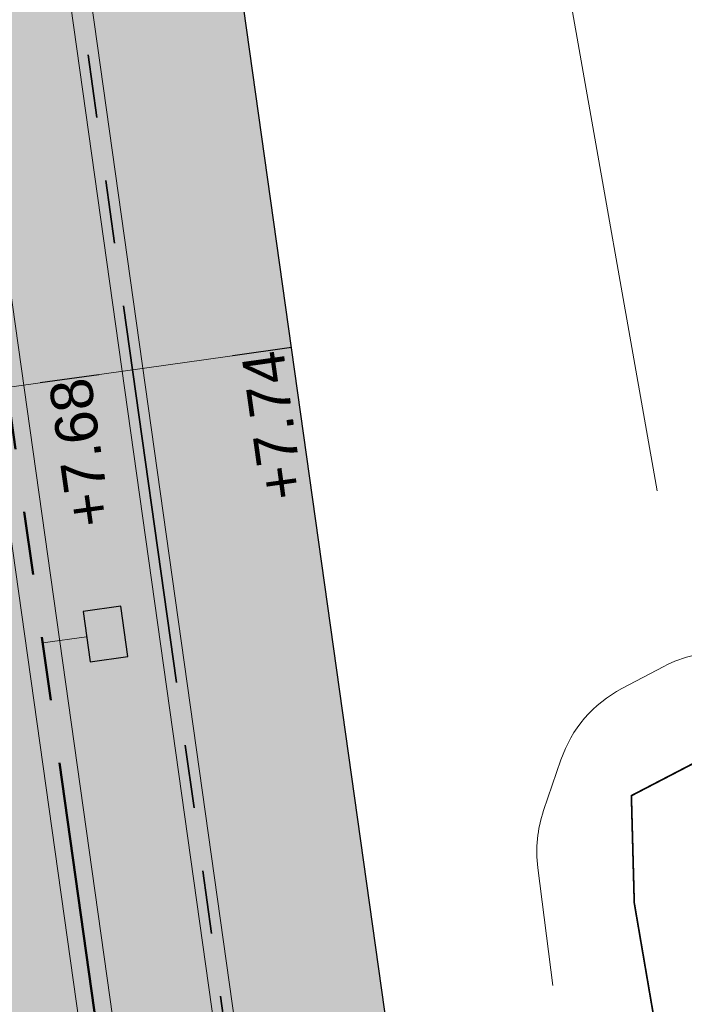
# Model space of a CAD drawing. Extents: x 98477 to 100410, y 398052 to 398969.
# Tile 15 of 256: x 98581.7 to 98589.56, y 398120.3 to 398131.96. Entities that reach past the tile are written whole.
import ezdxf
from ezdxf.enums import TextEntityAlignment as Align

# ---------------------------------------------------------------- set-up
doc = ezdxf.new("R2010")
doc.units = 0
doc.linetypes.add('RI-DWA', pattern=[9.75, 4.5, -0.75, 0.75, -0.75, 0.75, -0.75, 0.75, -0.75])
doc.linetypes.add('RI-RWA', pattern=[8.25, 4.5, -0.75, 0.75, -0.75, 0.75, -0.75])
for name, color, linetype, lineweight in [('B-bestaande watergang', 150, 'Continuous', 9), ('N-GW-hoogtelijn laagte NAP +7.50', 90, 'AL-HOOGTELIJN +7.50', 18), ('N-KO-kantverharding', 2, 'Continuous', 25), ('N-RI-DWA hoofdriool', 24, 'RI-DWA', 35), ('N-RI-DWA hoofdriool buiswand', 24, 'Continuous', 13), ('N-RI-RWA hoofdriool', 162, 'RI-RWA', 50), ('N-RI-RWA hoofdriool buiswand', 162, 'Continuous', 13), ('N-RI-RWA kolkaansluitleiding', 132, 'RI-RWA', 18), ('N-RI-straatkolk', 7, 'Continuous', 25), ("N-VH-arcering 'MAT' grijs 251", 251, 'Continuous', 18), ('N-VH-arcering printbeton', 8, 'Continuous', 9), ('X-AL-hoogtelijn - Niv 1', 1, 'AL-HOOGTELIJN', 18), ('X-AL-planthoogte VERWERKT', 180, 'Continuous', 25)]:
    doc.layers.add(name, color=color, linetype=linetype, lineweight=lineweight)
doc.layers.add('X-AL-contourlijnen', color=30, linetype='Continuous', plot=False)
doc.layers.add('X-AL-hulplijn', color=30, linetype='Continuous', plot=False)
doc.styles.add('CS Annotative', font='arial.ttf')
doc.styles.get("Standard").update_dxf_attribs({"font": 'txt.shx'})
doc.linetypes.add('AL-HOOGTELIJN', pattern='A,10,-1.5,["H",Standard,S=0.9,R=0,X=-0.3,Y=-0.45],-1.5,30', length=43)
doc.linetypes.add('AL-HOOGTELIJN +7.50', pattern='A,7.5,-1.5,["+7.50",Standard,S=0.9,R=0,X=-0.3,Y=-0.45],-4.5,22.5', length=36)

# ---------------------------------------------------------------- blocks, each defined once
blk = doc.blocks.new('*U175')
at = {"layer": 'X-AL-hulplijn', "flags": 128}
blk.add_lwpolyline([(0.3465938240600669, 0.04871058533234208), (-0.3465938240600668, -0.04871058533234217)], dxfattribs=at)
at = {"layer": 'X-AL-planthoogte VERWERKT', "linetype": 'Continuous', "style": 'CS Annotative'}
blk.add_attdef('HOOGTE-LINKS', text='', height=0.5, rotation=97.99999999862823, dxfattribs=at).set_placement((0, 0), align=Align.MIDDLE_RIGHT)
blk = doc.blocks.new('*U174')
at = {"layer": 'X-AL-hulplijn', "flags": 128}
blk.add_lwpolyline([(0.346593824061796, 0.04871058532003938), (-0.3465938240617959, -0.04871058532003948)], dxfattribs=at)
at = {"layer": 'X-AL-planthoogte VERWERKT', "linetype": 'Continuous', "style": 'CS Annotative'}
blk.add_attdef('HOOGTE-LINKS', text='', height=0.5, rotation=97.99999999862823, dxfattribs=at).set_placement((0, 0), align=Align.MIDDLE_RIGHT)
blk = doc.blocks.new('*U773')
blk.add_lwpolyline([(-1.322811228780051, 1.328832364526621), (-0.9052919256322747, -1.641971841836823), (1.322811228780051, -1.328832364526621), (0.9052919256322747, 1.641971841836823)], close=True)
blk.add_solid([(-1.322811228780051, 1.328832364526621), (0.9052919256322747, 1.641971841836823), (-1.322811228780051, 1.328832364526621), (-0.9052919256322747, -1.641971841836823)])

msp = doc.modelspace()

# ---------------------------------------------------------------- hatches: boundary and pattern name
at = {"layer": "N-VH-arcering 'MAT' grijs 251"}
h = msp.add_hatch(color=256, dxfattribs=at)
h.dxf.hatch_style = 1
edge = h.paths.add_edge_path()
edge.add_line((98801.70985258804, 398275.5025756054), (98759.07881222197, 398269.5111736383))
edge.add_arc((98758.55691309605, 398273.2246788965), 3.749999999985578, 188.0000000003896, 277.9999999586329, ccw=False)
edge.add_line((98754.84340783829, 398272.7027797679), (98754.7320693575, 398273.4949942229))
edge.add_arc((98759.43584268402, 398274.1560664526), 4.75000000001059, 98.00000000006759, 188.0000000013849, ccw=False)
edge.add_line((98758.77477045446, 398278.859839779), (98802.64364589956, 398285.0252081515))
edge.add_arc((98800.79960231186, 398298.1462600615), 13.24999999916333, 278.0000000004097, 315.3695932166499)
edge.add_arc((98814.32101528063, 398284.7981743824), 5.750000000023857, 97.99999999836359, 135.3695932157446, ccw=False)
edge.add_line((98813.52076995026, 398290.4922157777), (98817.94515990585, 398291.114023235))
edge.add_arc((98818.74540523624, 398285.4199818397), 5.750000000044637, 8.00000000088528, 97.99999999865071, ccw=False)
edge.add_line((98824.43944663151, 398286.2202271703), (98832.12180180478, 398231.5574297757))
edge.add_arc((98824.4472242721, 398230.4788382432), 7.74999999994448, -36.90337989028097, 8.000000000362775, ccw=False)
edge.add_line((98830.64450586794, 398225.8252159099), (98822.02531955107, 398214.3469478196))
edge.add_arc((98828.62242576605, 398209.3930917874), 8.249999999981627, 143.0966201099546, 188.000000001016)
edge.add_line((98820.45271419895, 398208.2449137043), (98820.95212056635, 398204.6914527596))
edge.add_line((98820.95212056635, 398204.6914527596), (98824.98814049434, 398175.9736787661))
edge.add_line((98824.98814049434, 398175.9736787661), (98826.34507822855, 398166.3185650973))
edge.add_arc((98829.56344945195, 398166.7708776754), 3.249999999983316, 187.9999999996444, 277.9999999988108)
edge.add_line((98830.01576203, 398163.552506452), (98845.49611657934, 398165.7281284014))
edge.add_line((98845.49611657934, 398165.7281284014), (98850.05134969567, 398166.3683246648))
edge.add_line((98850.05134969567, 398166.3683246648), (98871.26042709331, 398169.349066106))
edge.add_line((98871.26042709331, 398169.349066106), (98879.77673248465, 398170.5459547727))
edge.add_line((98879.77673248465, 398170.5459547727), (98895.91810200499, 398172.8144763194))
edge.add_line((98895.91810200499, 398172.8144763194), (98895.01347684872, 398179.2512187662))
edge.add_line((98895.01347684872, 398179.2512187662), (98835.84495974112, 398170.9356259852))
edge.add_arc((98835.18388751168, 398175.6393993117), 4.749999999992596, 188.0000000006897, 277.9999999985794, ccw=False)
edge.add_line((98830.48011418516, 398174.9783270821), (98825.97718274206, 398207.0183491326))
edge.add_arc((98833.65176027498, 398208.096940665), 7.750000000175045, 143.0966201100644, 188.0000000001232, ccw=False)
edge.add_line((98827.4544786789, 398212.7505629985), (98836.07366499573, 398224.2288310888))
edge.add_arc((98829.47655878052, 398229.1826871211), 8.250000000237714, 323.096620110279, 367.9999999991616)
edge.add_line((98837.64627034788, 398230.3308652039), (98837.34238794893, 398232.4931008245))
edge.add_line((98837.34238794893, 398232.4931008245), (98837.34238780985, 398232.493100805))
edge.add_line((98837.34238780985, 398232.493100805), (98829.68786739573, 398286.9578446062))
edge.add_arc((98835.38190879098, 398287.7580899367), 5.749999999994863, 97.99999999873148, 188.0000000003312, ccw=False)
edge.add_line((98834.58166346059, 398293.452131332), (98882.50500414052, 398300.1873176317))
edge.add_arc((98883.61838894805, 398292.2651730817), 8.000000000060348, 11.632034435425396, 97.9999999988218, ccw=False)
edge.add_line((98891.45409032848, 398293.8781776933), (98890.9995, 398296.0865))
edge.add_line((98890.9995, 398296.0865), (98889.023, 398305.688))
edge.add_line((98889.023, 398305.688), (98888.557, 398307.974))
edge.add_line((98888.557, 398307.974), (98887.38477368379, 398314.7597044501))
edge.add_arc((98879.50153614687, 398313.3978799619), 8.00000000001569, -82.00000000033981, 9.801079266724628, ccw=False)
edge.add_line((98880.6149209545, 398305.475735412), (98872.94460748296, 398304.3977431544))
edge.add_arc((98872.42270835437, 398308.1112484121), 3.749999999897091, 189.4265010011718, 278.00000000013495, ccw=False)
edge.add_arc((92946.7354543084, 397324.3039467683), 6003.049999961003, 9.42650100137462, 10.61166010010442)
edge.add_line((98847.1206531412, 398429.7738954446), (98842.31285519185, 398429.0982035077))
edge.add_arc((92946.7354539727, 397324.3039467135), 5998.200000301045, 9.428546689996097, 10.613773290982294, ccw=False)
edge.add_arc((98860.08948650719, 398306.4687901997), 3.840166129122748, -81.43407539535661, 6.657381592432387, ccw=False)
edge.add_line((98860.66146879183, 398302.6714605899), (98847.18483033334, 398300.7774425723))
edge.add_line((98847.18483033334, 398300.7774425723), (98842.62959721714, 398300.1372463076))
edge.add_line((98842.62959721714, 398300.1372463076), (98820.15051205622, 398296.9780169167))
edge.add_arc((98819.35026672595, 398302.672058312), 5.749999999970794, 187.9999999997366, 277.99999999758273, ccw=False)
edge.add_line((98813.65622533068, 398301.8718129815), (98812.30624625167, 398311.4774132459))
edge.add_line((98812.30624625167, 398311.4774132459), (98811.1093575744, 398319.9937186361))
edge.add_line((98811.1093575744, 398319.9937186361), (98809.24443803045, 398333.2633107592))
edge.add_line((98809.24443803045, 398333.2633107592), (98808.67382831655, 398337.3234098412))
edge.add_line((98808.67382831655, 398337.3234098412), (98807.71353391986, 398344.1562595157))
edge.add_line((98807.71353391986, 398344.1562595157), (98807.70657526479, 398344.2057729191))
edge.add_line((98807.70657526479, 398344.2057729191), (98811.66764753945, 398344.7624653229))
edge.add_line((98811.66764753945, 398344.7624653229), (98829.49247277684, 398347.2675811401))
edge.add_line((98829.49247277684, 398347.2675811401), (98831.96814294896, 398347.6155138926))
edge.add_line((98831.96814294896, 398347.6155138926), (98831.06351779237, 398354.0522563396))
edge.add_line((98831.06351779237, 398354.0522563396), (98828.58784762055, 398353.704323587))
edge.add_line((98828.58784762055, 398353.704323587), (98810.76302238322, 398351.1992077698))
edge.add_line((98810.76302238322, 398351.1992077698), (98806.80195010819, 398350.6425153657))
edge.add_line((98806.80195010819, 398350.6425153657), (98806.79499145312, 398350.6920287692))
edge.add_line((98806.79499145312, 398350.6920287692), (98805.14616655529, 398362.4240275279))
edge.add_line((98805.14616655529, 398362.4240275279), (98805.04836903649, 398363.119893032))
edge.add_line((98805.04836903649, 398363.119893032), (98803.99065346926, 398370.6459303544))
edge.add_line((98803.99065346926, 398370.6459303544), (98802.48758397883, 398381.3408254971))
edge.add_line((98802.48758397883, 398381.3408254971), (98801.4298684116, 398388.8668628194))
edge.add_line((98801.4298684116, 398388.8668628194), (98799.92679892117, 398399.561757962))
edge.add_line((98799.92679892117, 398399.561757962), (98798.86908335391, 398407.0877952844))
edge.add_line((98798.86908335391, 398407.0877952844), (98797.36601386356, 398417.7826904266))
edge.add_line((98797.36601386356, 398417.7826904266), (98796.79540414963, 398421.8427895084))
edge.add_line((98796.79540414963, 398421.8427895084), (98795.88382033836, 398428.3290453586))
edge.add_line((98795.88382033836, 398428.3290453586), (98795.87686168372, 398428.3785587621))
edge.add_line((98795.87686168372, 398428.3785587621), (98799.83793395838, 398428.9352511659))
edge.add_line((98799.83793395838, 398428.9352511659), (98817.66275919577, 398431.4403669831))
edge.add_line((98817.66275919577, 398431.4403669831), (98820.13842936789, 398431.7882997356))
edge.add_line((98820.13842936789, 398431.7882997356), (98819.2338042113, 398438.2250421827))
edge.add_line((98819.2338042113, 398438.2250421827), (98816.75813403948, 398437.87710943))
edge.add_line((98816.75813403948, 398437.87710943), (98798.93330880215, 398435.3719936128))
edge.add_line((98798.93330880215, 398435.3719936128), (98794.9722365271, 398434.8153012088))
edge.add_line((98794.9722365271, 398434.8153012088), (98794.96527787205, 398434.8648146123))
edge.add_line((98794.96527787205, 398434.8648146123), (98793.37870452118, 398446.1538705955))
edge.add_line((98793.37870452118, 398446.1538705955), (98792.73850825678, 398450.7091037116))
edge.add_line((98792.73850825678, 398450.7091037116), (98789.33816684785, 398474.9037900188))
edge.add_line((98789.33816684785, 398474.9037900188), (98783.89169246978, 398474.1383379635))
edge.add_line((98783.89169246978, 398474.1383379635), (98786.76317609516, 398453.7066703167))
edge.add_arc((98782.05940276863, 398453.0455980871), 4.750000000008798, -82.0000000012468, 7.999999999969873, ccw=False)
edge.add_line((98782.72047499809, 398448.3418247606), (98773.11487473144, 398446.9918456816))
edge.add_line((98773.11487473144, 398446.9918456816), (98764.5985693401, 398445.7949570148))
edge.add_line((98764.5985693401, 398445.7949570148), (98743.40683266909, 398442.8166526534))
edge.add_line((98743.40683266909, 398442.8166526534), (98734.89052727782, 398441.6197639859))
edge.add_line((98734.89052727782, 398441.6197639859), (98611.80020633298, 398424.3205475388))
edge.add_line((98611.80020633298, 398424.3205475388), (98607.65702311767, 398453.8008279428))
edge.add_arc((98611.6373665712, 398454.1216500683), 3.993251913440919, 101.39182936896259, 184.6081706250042, ccw=False)
edge.add_line((98610.84862924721, 398458.0362323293), (98611.83889731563, 398458.1754054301))
edge.add_line((98611.83889731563, 398458.1754054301), (98639.5664032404, 398462.0722522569))
edge.add_line((98639.5664032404, 398462.0722522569), (98641.54693937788, 398462.3505984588))
edge.add_line((98641.54693937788, 398462.3505984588), (98659.37176461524, 398464.8557142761))
edge.add_line((98659.37176461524, 398464.8557142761), (98661.84743478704, 398465.2036470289))
edge.add_line((98661.84743478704, 398465.2036470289), (98660.94280963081, 398471.6403894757))
edge.add_line((98660.94280963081, 398471.6403894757), (98649.90132066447, 398470.0886093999))
edge.add_line((98649.90132066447, 398470.0886093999), (98624.64948491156, 398466.5396953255))
edge.add_line((98624.64948491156, 398466.5396953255), (98622.66894877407, 398466.2613491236))
edge.add_line((98622.66894877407, 398466.2613491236), (98604.84412353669, 398463.7562333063))
edge.add_line((98604.84412353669, 398463.7562333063), (98602.86358739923, 398463.4778871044))
edge.add_line((98602.86358739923, 398463.4778871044), (98594.9414428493, 398462.3645022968))
edge.add_line((98594.9414428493, 398462.3645022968), (98576.27488975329, 398459.7410893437))
edge.add_line((98576.27488975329, 398459.7410893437), (98577.17951490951, 398453.3043468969))
edge.add_line((98577.17951490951, 398453.3043468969), (98578.1697829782, 398453.4435199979))
edge.add_line((98578.1697829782, 398453.4435199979), (98598.47059208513, 398456.2943364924))
edge.add_arc((98598.79151287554, 398452.3139562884), 3.993296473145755, 11.424909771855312, 94.60953932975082, ccw=False)
edge.add_line((98602.70568277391, 398453.1049624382), (98606.84886598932, 398423.6246820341))
edge.add_line((98606.84886598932, 398423.6246820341), (98548.81915716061, 398415.4691383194))
edge.add_arc((98548.15808493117, 398420.172911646), 4.750000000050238, 188.0000000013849, 277.99999999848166, ccw=False)
edge.add_line((98543.45431160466, 398419.5118394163), (98539.76818545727, 398445.7399897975))
edge.add_line((98539.76818545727, 398445.7399897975), (98538.97597100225, 398445.6286513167))
edge.add_line((98538.97597100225, 398445.6286513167), (98538.73241807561, 398447.361620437))
edge.add_line((98538.73241807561, 398447.361620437), (98534.77134580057, 398446.8049280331))
edge.add_line((98534.77134580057, 398446.8049280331), (98536.52992450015, 398434.2919904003))
edge.add_line((98536.52992450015, 398434.2919904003), (98537.17012076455, 398429.7367572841))
edge.add_line((98537.17012076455, 398429.7367572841), (98538.39484405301, 398421.0223982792))
edge.add_line((98538.39484405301, 398421.0223982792), (98539.03504031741, 398416.467165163))
edge.add_line((98539.03504031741, 398416.467165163), (98541.02521566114, 398402.30633178))
edge.add_line((98541.02521566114, 398402.30633178), (98541.66541192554, 398397.7510986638))
edge.add_line((98541.66541192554, 398397.7510986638), (98543.65558726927, 398383.5902652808))
edge.add_line((98543.65558726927, 398383.5902652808), (98544.29578353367, 398379.0350321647))
edge.add_line((98544.29578353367, 398379.0350321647), (98545.60401068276, 398369.7265123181))
edge.add_arc((98543.87104156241, 398369.4829593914), 1.750000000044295, -82.00000000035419, 7.99999999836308, ccw=False)
edge.add_line((98544.11459448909, 398367.7499902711), (98522.47723718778, 398364.7090580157))
edge.add_line((98522.47723718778, 398364.7090580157), (98523.21485462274, 398359.4606372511))
edge.add_line((98523.21485462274, 398359.4606372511), (98545.05026553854, 398362.5294041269))
edge.add_line((98545.05026553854, 398362.5294041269), (98549.60549865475, 398363.1696003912))
edge.add_line((98549.60549865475, 398363.1696003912), (98564.16243926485, 398365.2154449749))
edge.add_arc((98564.82351149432, 398360.5116716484), 4.749999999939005, 8.000000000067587, 97.99999999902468, ccw=False)
edge.add_line((98569.5272848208, 398361.172743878), (98576.49985717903, 398311.5603136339))
edge.add_arc((98571.7960838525, 398310.8992414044), 4.749999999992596, -82.0000000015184, 7.999999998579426, ccw=False)
edge.add_line((98572.45715608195, 398306.1954680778), (98563.84182388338, 398304.9846620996))
edge.add_line((98563.84182388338, 398304.9846620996), (98559.28659076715, 398304.3444658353))
edge.add_line((98559.28659076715, 398304.3444658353), (98541.0161448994, 398301.7767221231))
edge.add_line((98541.0161448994, 398301.7767221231), (98541.7537623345, 398296.5283013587))
edge.add_line((98541.7537623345, 398296.5283013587), (98553.88454617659, 398298.2331718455))
edge.add_arc((98554.12809910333, 398296.5002027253), 1.749999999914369, 7.999999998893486, 98.0000000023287, ccw=False)
edge.add_line((98555.86106822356, 398296.7437556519), (98557.35022040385, 398286.1478873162))
edge.add_line((98557.35022040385, 398286.1478873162), (98557.99041666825, 398281.5926542))
edge.add_line((98557.99041666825, 398281.5926542), (98560.13368242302, 398266.3425259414))
edge.add_line((98560.13368242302, 398266.3425259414), (98560.77387868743, 398261.7872928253))
edge.add_line((98560.77387868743, 398261.7872928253), (98562.9171444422, 398246.5371645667))
edge.add_line((98562.9171444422, 398246.5371645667), (98563.5573407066, 398241.9819314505))
edge.add_line((98563.5573407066, 398241.9819314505), (98565.70060646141, 398226.7318031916))
edge.add_line((98565.70060646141, 398226.7318031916), (98566.34080272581, 398222.1765700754))
edge.add_line((98566.34080272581, 398222.1765700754), (98567.56552601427, 398213.4622110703))
edge.add_line((98567.56552601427, 398213.4622110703), (98568.20572227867, 398208.9069779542))
edge.add_line((98568.20572227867, 398208.9069779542), (98576.53105717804, 398149.6691420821))
edge.add_line((98576.53105717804, 398149.6691420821), (98576.55610833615, 398149.4908938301))
edge.add_line((98576.55610833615, 398149.4908938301), (98535.4599834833, 398143.7152101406))
edge.add_line((98535.4599834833, 398143.7152101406), (98536.3465161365, 398137.4072025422))
edge.add_line((98536.3465161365, 398137.4072025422), (98537.33678420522, 398137.5463756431))
edge.add_line((98537.33678420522, 398137.5463756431), (98577.44264098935, 398143.1828862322))
edge.add_line((98577.44264098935, 398143.1828862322), (98578.76478544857, 398133.7753395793))
edge.add_line((98578.76478544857, 398133.7753395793), (98538.65892866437, 398128.1388289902))
edge.add_line((98538.65892866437, 398128.1388289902), (98537.66866059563, 398127.9996558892))
edge.add_line((98537.66866059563, 398127.9996558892), (98538.57328575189, 398121.5629134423))
edge.add_line((98538.57328575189, 398121.5629134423), (98579.66941060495, 398127.3385971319))
edge.add_line((98579.66941060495, 398127.3385971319), (98579.67636925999, 398127.2890837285))
edge.add_line((98579.67636925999, 398127.2890837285), (98580.7660946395, 398119.5352847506))
edge.add_line((98580.7660946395, 398119.5352847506), (98582.57534495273, 398106.6617998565))
edge.add_line((98582.57534495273, 398106.6617998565), (98583.06245080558, 398103.1958616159))
edge.add_line((98583.06245080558, 398103.1958616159), (98584.87170111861, 398090.3223767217))
edge.add_line((98584.87170111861, 398090.3223767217), (98585.35880697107, 398086.8564384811))
edge.add_line((98585.35880697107, 398086.8564384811), (98587.16805728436, 398073.9829535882))
edge.add_line((98587.16805728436, 398073.9829535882), (98588.14928671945, 398067.0011433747))
edge.add_arc((98585.92118356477, 398066.6880038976), 2.249999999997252, -71.05267843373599, 7.999999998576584, ccw=False)
edge.add_line((98586.6517556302, 398064.5599145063), (98587.08769329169, 398064.7095716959))
edge.add_line((98587.08769329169, 398064.7095716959), (98595.76511800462, 398067.6885274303))
edge.add_line((98595.76511800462, 398067.6885274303), (98596.09256923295, 398067.8009412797))
edge.add_arc((98595.36199716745, 398069.9290306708), 2.249999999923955, 187.9999999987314, 288.947321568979, ccw=False)
edge.add_line((98593.13389401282, 398069.6158911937), (98582.46560133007, 398145.5247379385))
edge.add_arc((98587.16937465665, 398146.1858101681), 4.750000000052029, 98.00000000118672, 187.9999999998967, ccw=False)
edge.add_line((98586.50830242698, 398150.8895834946), (98609.06670264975, 398154.0599598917))
edge.add_line((98609.06670264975, 398154.0599598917), (98621.30783352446, 398156.2004915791))
edge.add_line((98621.30783352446, 398156.2004915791), (98618.71337939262, 398174.6609919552))
edge.add_line((98618.71337939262, 398174.6609919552), (98600.88855415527, 398172.155876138))
edge.add_line((98600.88855415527, 398172.155876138), (98602.70587460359, 398159.2249692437))
edge.add_line((98602.70587460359, 398159.2249692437), (98585.67326382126, 398156.8311919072))
edge.add_arc((98585.08617653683, 398161.633146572), 4.837710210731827, 189.0296070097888, 276.97039299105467, ccw=False)
edge.add_line((98580.30841826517, 398160.8738930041), (98573.6350680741, 398208.3572469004))
edge.add_line((98573.6350680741, 398208.3572469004), (98572.71652560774, 398214.8930161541))
edge.add_line((98572.71652560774, 398214.8930161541), (98570.01656744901, 398234.1042166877))
edge.add_line((98570.01656744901, 398234.1042166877), (98569.09802498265, 398240.6399859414))
edge.add_line((98569.09802498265, 398240.6399859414), (98568.63179509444, 398243.9573839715))
edge.add_line((98568.63179509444, 398243.9573839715), (98568.16556520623, 398247.2747820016))
edge.add_arc((98572.86933853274, 398247.9358542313), 4.74999999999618, 98.00000000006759, 188.0000000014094, ccw=False)
edge.add_line((98572.20826630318, 398252.6396275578), (98597.85620928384, 398256.2442108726))
edge.add_line((98597.85620928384, 398256.2442108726), (98604.39197853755, 398257.1627533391))
edge.add_line((98604.39197853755, 398257.1627533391), (98619.64210679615, 398259.3060190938))
edge.add_line((98619.64210679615, 398259.3060190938), (98626.17787604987, 398260.2245615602))
edge.add_line((98626.17787604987, 398260.2245615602), (98639.44746817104, 398262.089481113))
edge.add_line((98639.44746817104, 398262.089481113), (98639.4969815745, 398262.096439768))
edge.add_line((98639.4969815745, 398262.096439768), (98640.05367397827, 398258.1353674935))
edge.add_line((98640.05367397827, 398258.1353674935), (98641.8629242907, 398245.2618825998))
edge.add_line((98641.8629242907, 398245.2618825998), (98642.14127049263, 398243.2813464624))
edge.add_line((98642.14127049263, 398243.2813464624), (98643.25465530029, 398235.3592019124))
edge.add_line((98643.25465530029, 398235.3592019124), (98644.5767997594, 398225.9516552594))
edge.add_line((98644.5767997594, 398225.9516552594), (98646.03811731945, 398215.5538405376))
edge.add_line((98646.03811731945, 398215.5538405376), (98646.38605007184, 398213.0781703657))
edge.add_line((98646.38605007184, 398213.0781703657), (98652.82279251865, 398213.9827955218))
edge.add_line((98652.82279251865, 398213.9827955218), (98652.47485976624, 398216.4584656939))
edge.add_line((98652.47485976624, 398216.4584656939), (98651.70940771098, 398221.904940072))
edge.add_line((98651.70940771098, 398221.904940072), (98651.43106150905, 398223.8854762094))
edge.add_line((98651.43106150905, 398223.8854762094), (98649.62181119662, 398236.758961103))
edge.add_line((98649.62181119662, 398236.758961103), (98649.34346499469, 398238.7394972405))
edge.add_line((98649.34346499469, 398238.7394972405), (98646.49041642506, 398259.0399926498))
edge.add_line((98646.49041642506, 398259.0399926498), (98645.93372402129, 398263.0010649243))
edge.add_line((98645.93372402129, 398263.0010649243), (98645.98323742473, 398263.0080235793))
edge.add_line((98645.98323742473, 398263.0080235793), (98654.39783815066, 398264.1906185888))
edge.add_line((98654.39783815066, 398264.1906185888), (98722.62535253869, 398273.7793704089))
edge.add_line((98722.62535253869, 398273.7793704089), (98731.14165792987, 398274.9762590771))
edge.add_line((98731.14165792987, 398274.9762590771), (98743.97026282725, 398276.7792019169))
edge.add_arc((98744.55735011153, 398271.9772472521), 4.837710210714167, 9.02960700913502, 96.9703929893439, ccw=False)
edge.add_line((98749.33510838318, 398272.73650082), (98750.7268393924, 398262.8338201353))
edge.add_line((98750.7268393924, 398262.8338201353), (98752.41029510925, 398263.0704144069))
edge.add_line((98752.41029510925, 398263.0704144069), (98756.96552822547, 398263.7106106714))
edge.add_line((98756.96552822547, 398263.7106106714), (98772.21565648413, 398265.8538764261))
edge.add_line((98772.21565648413, 398265.8538764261), (98776.77088960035, 398266.4940726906))
edge.add_line((98776.77088960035, 398266.4940726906), (98795.98209013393, 398269.1940308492))
edge.add_line((98795.98209013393, 398269.1940308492), (98800.53732325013, 398269.8342271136))
edge.add_line((98800.53732325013, 398269.8342271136), (98802.46834598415, 398270.1056146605))
edge.add_line((98802.46834598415, 398270.1056146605), (98801.70985258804, 398275.5025756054))
edge = h.paths.add_edge_path(flags=16)
edge.add_line((98744.0622075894, 398333.4636472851), (98751.98435213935, 398334.5770320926))
edge.add_line((98751.98435213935, 398334.5770320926), (98753.96600319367, 398334.8555349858))
edge.add_line((98753.96600319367, 398334.8555349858), (98764.36270300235, 398336.316695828))
edge.add_line((98764.36270300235, 398336.316695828), (98764.36270299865, 398336.3166958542))
edge.add_line((98764.36270299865, 398336.3166958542), (98766.34323913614, 398336.5950420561))
edge.add_line((98766.34323913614, 398336.5950420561), (98774.26538368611, 398337.7084268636))
edge.add_line((98774.26538368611, 398337.7084268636), (98774.24729118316, 398337.8371617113))
edge.add_line((98774.24729118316, 398337.8371617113), (98802.48973650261, 398341.8063785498))
edge.add_line((98802.48973650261, 398341.8063785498), (98803.0185942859, 398338.0433598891))
edge.add_line((98803.0185942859, 398338.0433598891), (98808.47417984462, 398299.2248515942))
edge.add_arc((98800.79960231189, 398298.1462600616), 7.750000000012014, -82.00000000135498, 8.000000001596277, ccw=False)
edge.add_line((98801.87819384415, 398290.4716825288), (98771.96746476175, 398286.2680036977))
edge.add_line((98771.96746476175, 398286.2680036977), (98767.41223164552, 398285.6278074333))
edge.add_line((98767.41223164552, 398285.6278074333), (98755.13290759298, 398283.9020609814))
edge.add_line((98755.13290759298, 398283.9020609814), (98746.61660220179, 398282.7051723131))
edge.add_line((98746.61660220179, 398282.7051723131), (98730.37620587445, 398280.4227334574))
edge.add_line((98730.37620587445, 398280.4227334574), (98721.85990048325, 398279.2258447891))
edge.add_line((98721.85990048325, 398279.2258447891), (98654.3282516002, 398269.7348904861))
edge.add_arc((98653.66717937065, 398274.4386638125), 4.749999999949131, 187.9999999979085, 277.9999999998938, ccw=False)
edge.add_line((98648.96340604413, 398273.7775915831), (98644.1340994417, 398308.1398935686))
edge.add_line((98644.1340994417, 398308.1398935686), (98642.93721077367, 398316.6561989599))
edge.add_line((98642.93721077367, 398316.6561989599), (98640.29988051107, 398335.4217788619))
edge.add_line((98640.29988051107, 398335.4217788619), (98638.12129075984, 398335.1155980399))
edge.add_line((98638.12129075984, 398335.1155980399), (98637.23004949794, 398334.990342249))
edge.add_line((98637.23004949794, 398334.990342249), (98635.05145974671, 398334.6841614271))
edge.add_line((98635.05145974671, 398334.6841614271), (98635.74036659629, 398329.7823344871))
edge.add_line((98635.74036659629, 398329.7823344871), (98636.93725526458, 398321.266029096))
edge.add_line((98636.93725526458, 398321.266029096), (98638.384655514, 398310.967241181))
edge.add_line((98638.384655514, 398310.967241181), (98639.02485177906, 398306.4120080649))
edge.add_line((98639.02485177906, 398306.4120080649), (98641.16811753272, 398291.1618798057))
edge.add_line((98641.16811753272, 398291.1618798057), (98642.36500620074, 398282.6455744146))
edge.add_line((98642.36500620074, 398282.6455744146), (98643.71498527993, 398273.0399741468))
edge.add_arc((98639.01121195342, 398272.3789019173), 4.749999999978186, -82.00000000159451, 7.999999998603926, ccw=False)
edge.add_line((98639.67228418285, 398267.6751285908), (98619.32227537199, 398264.8151213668))
edge.add_line((98619.32227537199, 398264.8151213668), (98614.27190822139, 398264.1053385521))
edge.add_line((98614.27190822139, 398264.1053385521), (98593.92189940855, 398261.2453313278))
edge.add_arc((98593.26082717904, 398265.9491046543), 4.750000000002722, 188.0000000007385, 277.9999999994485, ccw=False)
edge.add_line((98588.55705385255, 398265.2880324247), (98581.77932383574, 398313.5140873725))
edge.add_line((98581.77932383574, 398313.5140873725), (98580.58243516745, 398322.0303927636))
edge.add_line((98580.58243516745, 398322.0303927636), (98575.23122943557, 398360.1062000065))
edge.add_line((98575.23122943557, 398360.1062000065), (98574.59103317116, 398364.6614331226))
edge.add_line((98574.59103317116, 398364.6614331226), (98572.66348572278, 398378.3766458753))
edge.add_line((98572.66348572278, 398378.3766458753), (98571.18825085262, 398388.8734874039))
edge.add_line((98571.18825085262, 398388.8734874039), (98568.51612731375, 398407.8866343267))
edge.add_arc((98573.21990064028, 398408.5477065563), 4.750000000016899, 97.9999999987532, 188.0000000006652, ccw=False)
edge.add_line((98572.55882841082, 398413.2514798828), (98607.11918401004, 398418.1086211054))
edge.add_line((98607.11918401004, 398418.1086211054), (98607.61431804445, 398418.1782076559))
edge.add_line((98607.61431804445, 398418.1782076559), (98611.58353488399, 398389.9357623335))
edge.add_line((98611.58353488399, 398389.9357623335), (98611.454800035, 398389.9176698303))
edge.add_line((98611.454800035, 398389.9176698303), (98613.2640503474, 398377.0441849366))
edge.add_line((98613.2640503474, 398377.0441849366), (98613.33363689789, 398376.5490509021))
edge.add_line((98613.33363689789, 398376.5490509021), (98626.20712179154, 398378.3583012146))
edge.add_line((98626.20712179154, 398378.3583012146), (98628.18765792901, 398378.6366474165))
edge.add_line((98628.18765792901, 398378.6366474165), (98636.10980247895, 398379.7500322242))
edge.add_line((98636.10980247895, 398379.7500322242), (98648.36932117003, 398381.4729952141))
edge.add_line((98648.36932117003, 398381.4729952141), (98647.4646960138, 398387.9097376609))
edge.add_line((98647.4646960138, 398387.9097376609), (98634.59121112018, 398386.1004873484))
edge.add_line((98634.59121112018, 398386.1004873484), (98632.49184281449, 398385.8054403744))
edge.add_line((98632.49184281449, 398385.8054403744), (98619.73719008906, 398384.0128908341))
edge.add_line((98619.73719008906, 398384.0128908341), (98617.50908693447, 398383.6997513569))
edge.add_line((98617.50908693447, 398383.6997513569), (98612.56565838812, 398418.8740731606))
edge.add_line((98612.56565838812, 398418.8740731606), (98613.06079242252, 398418.943659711))
edge.add_line((98613.06079242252, 398418.943659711), (98667.57504960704, 398426.6051389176))
edge.add_line((98667.57504960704, 398426.6051389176), (98722.08930679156, 398434.2666181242))
edge.add_line((98722.08930679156, 398434.2666181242), (98726.14940587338, 398434.8372278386))
edge.add_line((98726.14940587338, 398434.8372278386), (98759.42241298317, 398439.51344403))
edge.add_line((98759.42241298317, 398439.51344403), (98763.48251206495, 398440.084053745))
edge.add_line((98763.48251206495, 398440.084053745), (98783.48592705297, 398442.8953503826))
edge.add_arc((98784.14699928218, 398438.191577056), 4.750000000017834, 8.000000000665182, 97.99999999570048, ccw=False)
edge.add_line((98788.85077260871, 398438.8526492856), (98795.6145853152, 398390.7256211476))
edge.add_arc((98790.91081198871, 398390.064548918), 4.749999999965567, -82.00000000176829, 8.000000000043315, ccw=False)
edge.add_line((98791.57188421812, 398385.3607755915), (98787.36324492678, 398384.7692899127))
edge.add_line((98787.36324492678, 398384.7692899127), (98774.48976003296, 398382.9600396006))
edge.add_line((98774.48976003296, 398382.9600396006), (98766.12199485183, 398381.7840268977))
edge.add_line((98766.12199485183, 398381.7840268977), (98766.07248144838, 398381.7770682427))
edge.add_line((98766.07248144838, 398381.7770682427), (98764.94517930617, 398389.7982395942))
edge.add_line((98764.94517930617, 398389.7982395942), (98762.09213076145, 398410.0987350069))
edge.add_line((98762.09213076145, 398410.0987350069), (98761.95295766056, 398411.0890030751))
edge.add_line((98761.95295766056, 398411.0890030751), (98755.5162152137, 398410.1843779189))
edge.add_line((98755.5162152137, 398410.1843779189), (98755.65538831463, 398409.1941098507))
edge.add_line((98755.65538831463, 398409.1941098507), (98758.50843688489, 398388.893614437))
edge.add_line((98758.50843688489, 398388.893614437), (98759.63573900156, 398380.8724430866))
edge.add_line((98759.63573900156, 398380.8724430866), (98759.5862255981, 398380.8654844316))
edge.add_line((98759.5862255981, 398380.8654844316), (98748.79230364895, 398379.3484976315))
edge.add_line((98748.79230364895, 398379.3484976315), (98744.23707053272, 398378.7083013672))
edge.add_line((98744.23707053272, 398378.7083013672), (98741.31577972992, 398378.2977407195))
edge.add_line((98741.31577972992, 398378.2977407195), (98735.86930535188, 398377.532288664))
edge.add_line((98735.86930535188, 398377.532288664), (98732.94801454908, 398377.1217280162))
edge.add_line((98732.94801454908, 398377.1217280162), (98728.39278143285, 398376.4815317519))
edge.add_line((98728.39278143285, 398376.4815317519), (98718.31915239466, 398375.0657755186))
edge.add_arc((98720.44154218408, 398359.9641874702), 15.25000000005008, 97.9999999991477, 128.0000000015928)
edge.add_line((98711.052704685, 398371.9813514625), (98707.24934533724, 398369.0098414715))
edge.add_line((98707.24934533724, 398369.0098414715), (98710.51235115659, 398364.8333844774))
edge.add_line((98710.51235115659, 398364.8333844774), (98713.62044188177, 398367.261691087))
edge.add_arc((98721.25410813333, 398357.3241039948), 12.53110121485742, 99.37790491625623, 127.53006232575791, ccw=False)
edge.add_line((98719.21222162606, 398369.6877279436), (98728.55711414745, 398371.001066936))
edge.add_line((98728.55711414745, 398371.001066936), (98733.11234726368, 398371.6412632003))
edge.add_line((98733.11234726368, 398371.6412632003), (98743.90626921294, 398373.1582500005))
edge.add_line((98743.90626921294, 398373.1582500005), (98752.42257460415, 398374.3551386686))
edge.add_line((98752.42257460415, 398374.3551386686), (98763.21649655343, 398375.8721254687))
edge.add_line((98763.21649655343, 398375.8721254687), (98767.77172966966, 398376.512321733))
edge.add_line((98767.77172966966, 398376.512321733), (98793.32064568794, 398380.102987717))
edge.add_arc((98793.7681908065, 398376.2908113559), 3.838357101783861, 9.304190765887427, 96.69580920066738, ccw=False)
edge.add_line((98797.55605007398, 398376.9113815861), (98799.60189465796, 398362.3544409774))
edge.add_line((98799.60189465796, 398362.3544409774), (98801.64078058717, 398347.8470137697))
edge.add_line((98801.64078058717, 398347.8470137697), (98801.71036713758, 398347.3518797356))
edge.add_line((98801.71036713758, 398347.3518797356), (98773.46792181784, 398343.3826628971))
edge.add_line((98773.46792181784, 398343.3826628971), (98773.36075853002, 398344.1451693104))
edge.add_line((98773.36075853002, 398344.1451693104), (98770.8850883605, 398343.7972365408))
edge.add_line((98770.8850883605, 398343.7972365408), (98758.01160346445, 398341.9879862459))
edge.add_line((98758.01160346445, 398341.9879862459), (98756.03106732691, 398341.7096400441))
edge.add_line((98756.03106732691, 398341.7096400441), (98743.15758242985, 398339.900389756))
edge.add_line((98743.15758242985, 398339.900389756), (98743.15758243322, 398339.9003897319))
edge.add_line((98743.15758243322, 398339.9003897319), (98742.16731436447, 398339.761216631))
edge.add_line((98742.16731436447, 398339.761216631), (98743.07193952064, 398333.3244741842))
edge.add_line((98743.07193952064, 398333.3244741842), (98744.0622075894, 398333.4636472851))
edge = h.paths.add_edge_path(flags=16)
edge.add_line((98545.99047331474, 398402.9031704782), (98545.73996173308, 398404.6856530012))
edge.add_arc((98550.44373505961, 398405.3467252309), 4.750000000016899, 98.00000000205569, 188.0000000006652, ccw=False)
edge.add_line((98549.78266282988, 398410.0504985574), (98557.70480737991, 398411.1638833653))
edge.add_arc((98558.36587960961, 398406.4601100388), 4.750000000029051, 8.000000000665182, 98.00000000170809, ccw=False)
edge.add_line((98563.06965293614, 398407.1211822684), (98563.35495779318, 398405.0911327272))
edge.add_line((98563.35495779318, 398405.0911327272), (98565.09462155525, 398392.7127818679))
edge.add_line((98565.09462155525, 398392.7127818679), (98565.44255430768, 398390.237111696))
edge.add_line((98565.44255430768, 398390.237111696), (98567.18221806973, 398377.8587608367))
edge.add_line((98567.18221806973, 398377.8587608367), (98567.46752292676, 398375.8287112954))
edge.add_arc((98562.76374960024, 398375.1676390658), 4.749999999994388, -82.00000000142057, 7.9999999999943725, ccw=False)
edge.add_line((98563.42482182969, 398370.4638657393), (98555.50267727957, 398369.3504809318))
edge.add_arc((98554.84160505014, 398374.0542542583), 4.749999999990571, 187.9999999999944, 277.99999999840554, ccw=False)
edge.add_line((98550.13783172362, 398373.3931820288), (98549.88732014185, 398375.1756645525))
edge.add_line((98549.88732014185, 398375.1756645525), (98548.07806982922, 398388.0491494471))
edge.add_line((98548.07806982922, 398388.0491494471), (98547.79972362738, 398390.0296855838))
edge.add_line((98547.79972362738, 398390.0296855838), (98545.99047331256, 398402.9031704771))
edge = h.paths.add_edge_path(flags=16)
edge.add_line((98580.97427237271, 398279.7231952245), (98580.69592617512, 398281.7037313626))
edge.add_line((98580.69592617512, 398281.7037313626), (98579.23460861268, 398292.1015460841))
edge.add_line((98579.23460861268, 398292.1015460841), (98578.55961907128, 398296.9043462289))
edge.add_arc((98573.85584574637, 398296.2432739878), 4.750000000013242, 8.000000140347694, 98.00000000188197)
edge.add_line((98573.19477351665, 398300.9470473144), (98565.5697093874, 398299.8754144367))
edge.add_arc((98566.23078161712, 398295.1716411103), 4.749999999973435, 98.00000000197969, 186.1903587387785)
edge.add_line((98561.5084782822, 398294.6594387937), (98561.50613232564, 398294.659109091))
edge.add_line((98561.50613232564, 398294.659109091), (98563.66331539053, 398279.3099540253))
edge.add_line((98563.66331539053, 398279.3099540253), (98563.94166159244, 398277.329417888))
edge.add_line((98563.94166159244, 398277.329417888), (98566.09884465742, 398261.9802628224))
edge.add_line((98566.09884465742, 398261.9802628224), (98566.10119061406, 398261.980592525))
edge.add_arc((98570.78174201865, 398262.7898752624), 4.749999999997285, 189.8096412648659, 277.9999999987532)
edge.add_line((98571.4428142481, 398258.0861019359), (98579.06787837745, 398259.1577348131))
edge.add_arc((98578.406806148, 398263.8615081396), 4.749999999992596, 277.9999999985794, 367.9999999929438)
edge.add_line((98583.11057947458, 398264.5225803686), (98582.43558993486, 398269.325380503))
edge.add_line((98582.43558993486, 398269.325380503), (98580.97427237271, 398279.7231952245))
edge = h.paths.add_edge_path(flags=16)
edge.add_line((98615.08128089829, 398162.7819088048), (98614.48868373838, 398166.998456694))
edge.add_arc((98612.75571461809, 398166.7549037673), 1.749999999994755, 8.000000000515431, 98.00000000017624)
edge.add_line((98612.51216169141, 398168.4878728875), (98608.55108941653, 398167.9311804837))
edge.add_arc((98608.79464234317, 398166.1982113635), 1.749999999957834, 97.99999999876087, 188.000000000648)
edge.add_line((98607.06167322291, 398165.9546584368), (98607.65427038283, 398161.7381105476))
edge.add_arc((98609.38723950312, 398161.9816634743), 1.749999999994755, 188.0000000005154, 277.999999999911)
edge.add_line((98609.6307924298, 398160.248694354), (98613.59186470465, 398160.8053867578))
edge.add_arc((98613.348311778, 398162.5383558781), 1.749999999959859, 277.9999999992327, 368.0000000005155)
at = {"layer": 'N-VH-arcering printbeton'}
h = msp.add_hatch(dxfattribs=at)
h.set_pattern_fill('CS-PRINTBETON', color=256)
h.set_pattern_definition([(53.00000000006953, (19448.54779836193, 79321.54942094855), (-0.3993177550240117, 0.3009075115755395), []), (53.00000000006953, (19448.89439218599, 79321.59813153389), (-0.3993177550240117, 0.3009075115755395), [0.5, -0.2])])
edge = h.paths.add_edge_path()
edge.add_line((98579.66941060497, 398127.338597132), (98578.4315755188, 398127.1646307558))
edge.add_line((98578.4315755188, 398127.1646307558), (98579.00636042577, 398123.0748236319))
edge.add_line((98579.00636042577, 398123.0748236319), (98539.39563767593, 398117.5078995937))
edge.add_line((98539.39563767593, 398117.5078995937), (98539.6043973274, 398116.0224974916))
edge.add_line((98539.6043973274, 398116.0224974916), (98573.07545805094, 398120.7265483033))
edge.add_line((98573.07545805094, 398120.7265483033), (98575.51239971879, 398103.3970556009))
edge.add_line((98575.51239971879, 398103.3970556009), (98542.03992659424, 398098.692806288))
edge.add_line((98542.03992659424, 398098.692806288), (98542.24868624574, 398097.2074041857))
edge.add_line((98542.24868624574, 398097.2074041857), (98575.71974696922, 398101.9114549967))
edge.add_line((98575.71974696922, 398101.9114549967), (98577.4594107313, 398089.5331041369))
edge.add_line((98577.4594107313, 398089.5331041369), (98543.98835000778, 398084.8290533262))
edge.add_line((98543.98835000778, 398084.8290533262), (98544.19710965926, 398083.3436512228))
edge.add_line((98544.19710965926, 398083.3436512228), (98577.66817038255, 398088.0477020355))
edge.add_line((98577.66817038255, 398088.0477020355), (98580.10369964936, 398070.7180108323))
edge.add_line((98580.10369964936, 398070.7180108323), (98546.63263892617, 398066.0139600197))
edge.add_line((98546.63263892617, 398066.0139600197), (98546.84139857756, 398064.528557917))
edge.add_line((98546.84139857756, 398064.528557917), (98580.31245930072, 398069.2326087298))
edge.add_line((98580.31245930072, 398069.2326087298), (98581.13435726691, 398063.3845008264))
edge.add_arc((98552.10492340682, 398157.3244896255), 98.3230874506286, 287.1722499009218, 288.0588085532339)
edge.add_line((98582.58439211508, 398063.8449115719), (98581.79786140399, 398069.4413683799))
edge.add_line((98581.79786140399, 398069.4413683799), (98587.68995641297, 398070.2694483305))
edge.add_line((98587.68995641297, 398070.2694483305), (98587.48119676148, 398071.7548504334))
edge.add_line((98587.48119676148, 398071.7548504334), (98581.49007494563, 398070.9128531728))
edge.add_line((98581.49007494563, 398070.9128531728), (98581.1769354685, 398073.1409563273))
edge.add_line((98581.1769354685, 398073.1409563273), (98581.02839525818, 398073.1200803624))
edge.add_line((98581.02839525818, 398073.1200803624), (98579.21914494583, 398085.9935652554))
edge.add_line((98579.21914494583, 398085.9935652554), (98579.36768515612, 398086.0144412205))
edge.add_line((98579.36768515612, 398086.0144412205), (98579.05454567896, 398088.2425443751))
edge.add_line((98579.05454567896, 398088.2425443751), (98585.04566749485, 398089.0845416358))
edge.add_line((98585.04566749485, 398089.0845416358), (98584.87170111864, 398090.3223767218))
edge.add_line((98584.87170111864, 398090.3223767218), (98578.73203909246, 398089.4595034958))
edge.add_line((98578.73203909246, 398089.4595034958), (98576.92278877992, 398102.3329883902))
edge.add_line((98576.92278877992, 398102.3329883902), (98583.06245080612, 398103.1958616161))
edge.add_line((98583.06245080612, 398103.1958616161), (98582.8884844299, 398104.433696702))
edge.add_line((98582.8884844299, 398104.433696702), (98576.89736261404, 398103.5916994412))
edge.add_line((98576.89736261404, 398103.5916994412), (98576.5842231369, 398105.8198025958))
edge.add_line((98576.5842231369, 398105.8198025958), (98576.43568292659, 398105.7989266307))
edge.add_line((98576.43568292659, 398105.7989266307), (98574.62643261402, 398118.6724115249))
edge.add_line((98574.62643261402, 398118.6724115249), (98574.77497282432, 398118.6932874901))
edge.add_line((98574.77497282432, 398118.6932874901), (98574.46183334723, 398120.9213906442))
edge.add_line((98574.46183334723, 398120.9213906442), (98580.45295516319, 398121.763387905))
edge.add_line((98580.45295516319, 398121.763387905), (98579.66941060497, 398127.338597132))

# ---------------------------------------------------------------- linework, layer by layer
at = {"layer": 'B-bestaande watergang', "const_width": 0.02, "flags": 128}
msp.add_lwpolyline([(98598.224, 398074.683), (98597.091, 398073.769), (98596.613, 398073.689), (98595.67055898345, 398074.0040575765), (98593.376, 398089.595), (98591.237, 398108.248), (98588.971, 398121.505), (98588.937, 398122.774), (98590.349, 398123.509), (98599.973, 398125.758), (98617.979, 398129.214), (98640.027, 398133.957), (98641.655, 398134.037), (98642.139, 398134.415), (98642.2, 398135.422), (98641.944, 398138.518), (98641.076, 398148.468), (98637.177, 398174.818), (98635.13333560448, 398190.538615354)], dxfattribs=at)
at = {"layer": 'N-GW-hoogtelijn laagte NAP +7.50', "flags": 128}
msp.add_lwpolyline([(98578.57807696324, 398187.1972393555), (98628.52578398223, 398194.2169317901, -0.4139977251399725), (98633.60780648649, 398190.3902883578), (98634.23375215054, 398185.9601457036), (98635.81178428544, 398174.8039183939, 0.0033570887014), (98635.81473914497, 398174.7839940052), (98637.58773914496, 398163.3579940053), (98640.86674751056, 398142.2280908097, -0.4082026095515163), (98635.57226782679, 398134.8300665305), (98632.28354459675, 398134.2502146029, 0.01271509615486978), (98632.20878608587, 398134.2350641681), (98618.67478608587, 398131.1320641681), (98606.61576537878, 398128.3670594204, 0.000645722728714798), (98606.61199016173, 398128.3661886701), (98602.45699016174, 398127.4021886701), (98589.68198180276, 398124.4381867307, 0.06437851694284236), (98589.32150020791, 398124.3039137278), (98588.82450020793, 398124.0419137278, 0.1914024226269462), (98588.10454546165, 398123.199921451), (98587.89854546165, 398122.5969214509, 0.1146885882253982), (98587.83018790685, 398121.9211723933), (98588.00878862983, 398120.5286887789)], format="xyb", dxfattribs=at)
at = {"layer": 'N-KO-kantverharding', "flags": 128}
msp.add_lwpolyline([(98597.054, 398068.131), (98596.09256923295, 398067.8009412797, -0.4713496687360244), (98593.13389401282, 398069.6158911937), (98582.46560133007, 398145.5247379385, -0.4142135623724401), (98586.50830242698, 398150.8895834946), (98609.06670264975, 398154.0599598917), (98621.30783352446, 398156.2004915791), (98618.71337939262, 398174.6609919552), (98600.88855415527, 398172.155876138), (98602.70587460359, 398159.2249692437), (98585.67326382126, 398156.8311919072, -0.4037257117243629), (98580.30841826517, 398160.8738930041), (98573.6350680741, 398208.3572469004)], format="xyb", dxfattribs=at)
at = {"layer": 'N-RI-DWA hoofdriool'}
msp.add_lwpolyline([(98581.57274291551, 398138.2256922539), (98590.95248802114, 398071.4853379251)], dxfattribs=at)
at = {"layer": 'N-RI-DWA hoofdriool buiswand', "flags": 128}
for points in [[(98581.44895940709, 398138.2082956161), (98590.82870451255, 398071.4679412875)], [(98581.69652642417, 398138.2430888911), (98591.07627152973, 398071.5027345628)]]:
    msp.add_lwpolyline(points, dxfattribs=at)
at = {"layer": 'N-RI-RWA hoofdriool'}
msp.add_lwpolyline([(98579.87858116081, 398139.5023347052), (98589.20544048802, 398073.1382822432)], dxfattribs=at)
at = {"layer": 'N-RI-RWA hoofdriool buiswand', "flags": 128}
for points in [[(98580.07663477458, 398139.5301693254), (98589.40349410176, 398073.1661168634)], [(98579.68052754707, 398139.4745000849), (98589.00738687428, 398073.110447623)]]:
    msp.add_lwpolyline(points, dxfattribs=at)
at = {"layer": 'N-RI-RWA kolkaansluitleiding', "flags": 128}
msp.add_lwpolyline([(98582.49528862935, 398124.6557742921), (98581.97539789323, 398124.5827084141)], dxfattribs=at)
at = {"layer": 'X-AL-contourlijnen', "flags": 128}
msp.add_lwpolyline([(98593.13389401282, 398069.6158911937), (98582.46560133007, 398145.5247379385, -0.4142135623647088), (98586.50830242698, 398150.8895834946), (98609.06670264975, 398154.0599598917), (98621.30783352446, 398156.2004915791), (98618.71337939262, 398174.6609919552), (98600.88855415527, 398172.155876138), (98602.70587460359, 398159.2249692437), (98585.67326382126, 398156.8311919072, -0.4037257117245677), (98580.30841826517, 398160.8738930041), (98573.6350680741, 398208.3572469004)], format="xyb", dxfattribs=at)
at = {"layer": 'X-AL-hoogtelijn - Niv 1', "flags": 128}
msp.add_lwpolyline([(98589.24058324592, 398126.3827796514), (98585.09400000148, 398149.8679999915), (98591.41394288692, 398150.9731297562), (98609.16015584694, 398153.4671973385), (98621.9827477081, 398155.7094055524), (98619.22403637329, 398175.338656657), (98600.21088945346, 398172.6665331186), (98602.02820990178, 398159.7356262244), (98585.595275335, 398157.4261278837, -0.1846220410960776), (98582.65908970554, 398158.1593248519), (98578.85642316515, 398185.2167032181)], format="xyb", dxfattribs=at)
at = {"layer": 'X-AL-hoogtelijn - Niv 1', "ltscale": 0.25, "flags": 128}
msp.add_lwpolyline([(98584.917831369, 398128.0762145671), (98579.66941060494, 398127.3385971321)], dxfattribs=at)

# ---------------------------------------------------------------- block references
at = {"layer": 'N-RI-straatkolk', "xscale": 0.2, "yscale": 0.2, "zscale": 0.2}
msp.add_blockref('*U773', (98582.71809894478, 398124.6870882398), dxfattribs=at)
at = {"layer": 'X-AL-planthoogte VERWERKT'}
for name, p, values in [('*U175', (98584.57123754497, 398128.0275039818), {'HOOGTE-LINKS': '+7.74'}), ('*U174', (98582.29362098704, 398127.7074058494), {'HOOGTE-LINKS': '+7.68'})]:
    msp.add_blockref(name, p, dxfattribs=at).add_auto_attribs(values)

doc.saveas('drawing.dxf')
